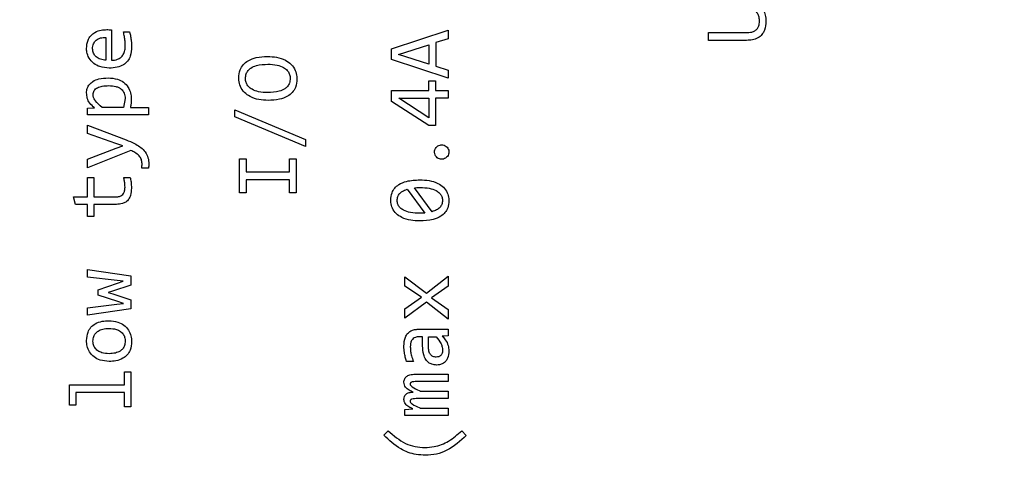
# Model space of a CAD drawing. Header units: millimetres. Extents: x 0 to 420, y 0 to 297.
# Tile 127 of 145: x 211.92 to 216.21, y 191.24 to 193.23. Entities that reach past the tile are written whole.
import ezdxf

# ---------------------------------------------------------------- set-up
doc = ezdxf.new("R2010")
doc.units = ezdxf.units.MM
doc.styles.add('SLDTEXTSTYLE0', font='TXT', dxfattribs={"width": 0.75})
doc.dimstyles.new('SLDDIMSTYLE0', dxfattribs={"dimtxt": 3.5, "dimasz": 3.302, "dimexe": 0, "dimexo": 0.0625, "dimgap": 0.875, "dimtad": 1, "dimlfac": 5, "dimrnd": 1e-09, "dimzin": 12, "dimdsep": 46, "dimtxsty": 'SLDTEXTSTYLE0', "dimsah": 1, "dimcen": 0.09, "dimadec": 0, "dimazin": 3, "dimtfac": 1, "dimtofl": 0, "dimtmove": 0, "dimatfit": 3, "dimfxl": 1, "dimfrac": 2, "dimtolj": 1, "dimtzin": 12, "dimarcsym": 0})

# ---------------------------------------------------------------- blocks, each defined once
blk = doc.blocks.new('_D_2')
at = {"color": 7, "linetype": 'Continuous', "lineweight": 18}
for p, q in [((185.436, 191.7553), (185.436, 250.8462)), ((235.436, 223.7553), (235.436, 250.8462)), ((235.436, 249.8462), (185.436, 249.8462))]:
    blk.add_line(p, q, dxfattribs=at)
for points in [[(185.436, 249.8462), (188.738, 249.3382), (188.738, 250.3542)], [(235.436, 249.8462), (232.134, 250.3542), (232.134, 249.3382)]]:
    blk.add_solid(points, dxfattribs=at)
at = {"color": 7, "linetype": 'Continuous', "lineweight": 18, "insert": (206.5569, 254.3579), "char_height": 3.5, "attachment_point": 1, "style": 'SLDTEXTSTYLE0'}
blk.add_mtext('250', dxfattribs=at)
blk = doc.blocks.new('_D_5')
at = {"color": 7, "linetype": 'Continuous', "lineweight": 18}
for p, q in [((186.436, 221.3553), (271.0027, 221.3553)), ((270.0027, 160.1553), (270.0027, 221.3553)), ((186.436, 160.1553), (271.0027, 160.1553))]:
    blk.add_line(p, q, dxfattribs=at)
for points in [[(270.0027, 221.3553), (269.4947, 218.0533), (270.5107, 218.0533)], [(270.0027, 160.1553), (270.5107, 163.4573), (269.4947, 163.4573)]]:
    blk.add_solid(points, dxfattribs=at)
at = {"color": 7, "linetype": 'Continuous', "lineweight": 18, "insert": (265.491, 186.8762), "char_height": 3.5, "attachment_point": 1, "rotation": 90, "style": 'SLDTEXTSTYLE0'}
blk.add_mtext('306', dxfattribs=at)

msp = doc.modelspace()

# ---------------------------------------------------------------- linework, layer by layer
at = {"color": 7, "linetype": 'Continuous', "lineweight": 25}
for p, q in [((212.324, 193.1848), (212.324, 193.0519)), ((212.3758, 193.1753), (212.4027, 193.1753)), ((213.5427, 193.1018), (213.7886, 193.1824)), ((213.7886, 193.1824), (213.7886, 193.1459)), ((214.922, 193.1723), (215.0846, 193.1723)), ((214.922, 193.1388), (214.922, 193.1723)), ((212.2989, 193.1513), (212.2989, 193.0519)), ((213.5733, 193.0775), (213.7051, 193.1192)), ((213.7051, 193.1192), (213.7051, 193.0354)), ((213.7886, 193.1459), (213.7351, 193.1289)), ((213.7351, 193.1289), (213.7351, 193.026)), ((215.0873, 193.1388), (214.922, 193.1388)), ((213.5427, 193.0557), (213.5427, 193.1018)), ((213.7051, 193.0354), (213.5733, 193.0775)), ((213.7886, 192.9742), (213.5427, 193.0557)), ((213.7351, 193.026), (213.7886, 193.0088)), ((213.7886, 193.0088), (213.7886, 192.9742)), ((213.7053, 192.9623), (213.7342, 192.9623)), ((213.7053, 192.9202), (213.7053, 192.9623)), ((213.7342, 192.9623), (213.7342, 192.9202)), ((213.5427, 192.8732), (213.5427, 192.9202)), ((213.5427, 192.9202), (213.7053, 192.9202)), ((213.7342, 192.9202), (213.7886, 192.9202)), ((213.7886, 192.9202), (213.7886, 192.8867)), ((212.3837, 192.8853), (212.3756, 192.8467)), ((213.7053, 192.7683), (213.5427, 192.8732)), ((213.7053, 192.8012), (213.5742, 192.8867)), ((213.5742, 192.8867), (213.7053, 192.8867)), ((213.7053, 192.8867), (213.7053, 192.8012)), ((213.7342, 192.8867), (213.7342, 192.7683)), ((213.7886, 192.8867), (213.7342, 192.8867)), ((212.2191, 192.8432), (212.2506, 192.8452)), ((212.2191, 192.8139), (212.2191, 192.8432)), ((212.4851, 192.8139), (212.2191, 192.8139)), ((212.3756, 192.8467), (212.2839, 192.8467)), ((212.406, 192.8467), (212.4851, 192.8467)), ((212.4851, 192.8467), (212.4851, 192.8139)), ((212.8612, 192.8368), (213.1678, 192.7077)), ((212.8612, 192.8055), (212.8612, 192.8368)), ((213.1678, 192.6764), (212.8612, 192.8055)), ((212.2191, 192.77), (212.3879, 192.7057)), ((212.2191, 192.7339), (212.2191, 192.77)), ((212.3432, 192.6898), (212.2191, 192.7339)), ((213.7342, 192.7683), (213.7053, 192.7683)), ((212.3733, 192.679), (212.3432, 192.6898)), ((213.1678, 192.7077), (213.1678, 192.6764)), ((212.2191, 192.6215), (212.344, 192.6693)), ((212.4079, 192.6596), (212.2191, 192.5842)), ((212.344, 192.6693), (212.3733, 192.679)), ((212.2191, 192.5842), (212.2191, 192.6215)), ((212.8813, 192.6224), (212.9095, 192.6224)), ((212.8813, 192.4752), (212.8813, 192.6224)), ((212.9095, 192.6224), (212.9095, 192.5657)), ((213.0986, 192.6224), (213.1273, 192.6224)), ((213.0986, 192.5657), (213.0986, 192.6224)), ((213.1273, 192.6224), (213.1273, 192.4752)), ((212.4853, 192.5829), (212.4556, 192.5829)), ((212.9095, 192.5657), (213.0986, 192.5657)), ((212.2191, 192.5421), (212.2466, 192.5421)), ((212.2191, 192.4573), (212.2191, 192.5421)), ((212.2466, 192.5421), (212.2466, 192.4573)), ((212.3771, 192.5421), (212.4053, 192.5421)), ((212.9095, 192.5318), (212.9095, 192.4752)), ((213.0986, 192.5318), (212.9095, 192.5318)), ((213.0986, 192.4752), (213.0986, 192.5318)), ((212.9095, 192.4752), (212.8813, 192.4752)), ((213.1273, 192.4752), (213.0986, 192.4752)), ((213.6106, 192.4907), (213.6875, 192.3864)), ((213.719, 192.3928), (213.6419, 192.4968)), ((212.1587, 192.4573), (212.2191, 192.4573)), ((212.1671, 192.4245), (212.1587, 192.4573)), ((212.2466, 192.4573), (212.3425, 192.4573)), ((212.2191, 192.4245), (212.1671, 192.4245)), ((212.2191, 192.3716), (212.2191, 192.4245)), ((212.2466, 192.4245), (212.2466, 192.3716)), ((212.3451, 192.4245), (212.2466, 192.4245)), ((212.2466, 192.3716), (212.2191, 192.3716)), ((212.2191, 192.1408), (212.4079, 192.1133)), ((212.2191, 192.1084), (212.2191, 192.1408)), ((212.3484, 192.0937), (212.2191, 192.1084)), ((212.3749, 192.091), (212.3484, 192.0937)), ((212.35, 192.0824), (212.3749, 192.091)), ((212.4079, 192.1133), (212.4079, 192.0736)), ((213.5998, 192.1096), (213.6945, 192.0386)), ((213.5998, 192.069), (213.5998, 192.1096)), ((213.6945, 192.0386), (213.7886, 192.1127)), ((213.7886, 192.1127), (213.7886, 192.0693)), ((212.266, 192.0529), (212.35, 192.0824)), ((212.266, 192.0293), (212.266, 192.0529)), ((212.3288, 192.0463), (212.3097, 192.041)), ((212.4079, 192.0736), (212.3288, 192.0463)), ((213.6725, 192.0203), (213.5998, 192.069)), ((213.7886, 192.0693), (213.7168, 192.0181)), ((212.3511, 192.0018), (212.266, 192.0293)), ((212.3097, 192.041), (212.3299, 192.0346)), ((212.3299, 192.0346), (212.4079, 192.0084)), ((212.376, 191.9938), (212.3511, 192.0018)), ((212.4079, 192.0084), (212.4079, 191.9698)), ((213.5998, 191.9705), (213.6725, 192.0203)), ((213.7168, 192.0181), (213.7886, 191.9677)), ((212.2191, 191.9746), (212.3473, 191.9903)), ((212.2191, 191.9427), (212.2191, 191.9746)), ((212.4079, 191.9698), (212.2191, 191.9427)), ((212.3473, 191.9903), (212.376, 191.9938)), ((213.6939, 191.9987), (213.5998, 191.9287)), ((213.5998, 191.9287), (213.5998, 191.9705)), ((213.7886, 191.9254), (213.6939, 191.9987)), ((213.7886, 191.9677), (213.7886, 191.9254)), ((213.6584, 191.8811), (213.7886, 191.8811)), ((213.7886, 191.8811), (213.7886, 191.8517)), ((213.6776, 191.8482), (213.661, 191.8482)), ((213.6776, 191.809), (213.6776, 191.8482)), ((213.7027, 191.8066), (213.7027, 191.8482)), ((213.7027, 191.8482), (213.7362, 191.8482)), ((213.7886, 191.8517), (213.7633, 191.8511)), ((213.6377, 191.7411), (213.6081, 191.7411)), ((212.3806, 191.6954), (212.4079, 191.6954)), ((212.3806, 191.6392), (212.3806, 191.6954)), ((212.4079, 191.6954), (212.4079, 191.544)), ((213.6511, 191.686), (213.7886, 191.686)), ((213.7886, 191.686), (213.7886, 191.6532)), ((212.1419, 191.6392), (212.3806, 191.6392)), ((212.1419, 191.5502), (212.1419, 191.6392)), ((213.7886, 191.6532), (213.6529, 191.6532)), ((212.1688, 191.6062), (212.1688, 191.5502)), ((212.3806, 191.6062), (212.1688, 191.6062)), ((212.3806, 191.544), (212.3806, 191.6062)), ((213.7886, 191.5791), (213.6564, 191.5791)), ((213.6672, 191.612), (213.7886, 191.612)), ((213.7886, 191.612), (213.7886, 191.5791)), ((212.1688, 191.5502), (212.1419, 191.5502)), ((212.4079, 191.544), (212.3806, 191.544)), ((213.5998, 191.5324), (213.6357, 191.534)), ((213.5998, 191.5051), (213.5998, 191.5324)), ((213.6672, 191.5379), (213.7886, 191.5379)), ((213.7886, 191.5379), (213.7886, 191.5051)), ((213.7886, 191.5051), (213.5998, 191.5051)), ((213.5083, 191.42), (213.5277, 191.439)), ((213.8477, 191.439), (213.8678, 191.4191))]:
    msp.add_line(p, q, dxfattribs=at)
for points, knots in [([(215.0822, 193.3099), (215.0959, 193.3088), (215.118, 193.307), (215.1447, 193.2915), (215.1606, 193.2721), (215.1699, 193.2484), (215.1708, 193.2317), (215.1713, 193.223)], [0, 0, 0, 0, 0.289072, 0.466079, 0.64362, 0.815355, 1, 1, 1, 1]), ([(215.1433, 193.2244), (215.1429, 193.2311), (215.1422, 193.2425), (215.1352, 193.2571), (215.1242, 193.2675), (215.1068, 193.2752), (215.0927, 193.2759), (215.0844, 193.2764)], [0, 0, 0, 0, 0.225549, 0.37758, 0.5303, 0.724501, 1, 1, 1, 1]), ([(215.0846, 193.1723), (215.0932, 193.1727), (215.1066, 193.1732), (215.1239, 193.1797), (215.1345, 193.1892), (215.1416, 193.2035), (215.1432, 193.2155), (215.1433, 193.2233), (215.1433, 193.2244)], [0, 0, 0, 0, 0.283013, 0.442869, 0.604193, 0.741974, 0.965308, 1, 1, 1, 1]), ([(215.1713, 193.223), (215.1704, 193.2093), (215.169, 193.1882), (215.1547, 193.163), (215.1363, 193.1479), (215.1127, 193.14), (215.0957, 193.1392), (215.0873, 193.1388)], [0, 0, 0, 0, 0.298614, 0.461236, 0.624787, 0.813242, 1, 1, 1, 1]), ([(212.2156, 193.1035), (212.2165, 193.1156), (212.2182, 193.1356), (212.2329, 193.1598), (212.253, 193.1757), (212.2777, 193.1843), (212.2955, 193.1851), (212.3035, 193.1855)], [0, 0, 0, 0, 0.264737, 0.436323, 0.608279, 0.823063, 1, 1, 1, 1]), ([(212.3035, 193.1855), (212.3069, 193.1854), (212.312, 193.1854), (212.3189, 193.185), (212.3223, 193.1849), (212.324, 193.1848)], [0, 0, 0, 0, 0.4996659, 0.7498787, 1, 1, 1, 1]), ([(212.3839, 193.1149), (212.3837, 193.1216), (212.3833, 193.1351), (212.3807, 193.1553), (212.3774, 193.1686), (212.3758, 193.1753)], [0, 0, 0, 0, 0.327792, 0.662624, 1, 1, 1, 1]), ([(212.4027, 193.1753), (212.4042, 193.1688), (212.4074, 193.1559), (212.4106, 193.134), (212.411, 193.1187), (212.4113, 193.1101)], [0, 0, 0, 0, 0.303541, 0.606918, 1, 1, 1, 1]), ([(212.2418, 193.1019), (212.2419, 193.1058), (212.2423, 193.1132), (212.2453, 193.1236), (212.2504, 193.1325), (212.2576, 193.1398), (212.2662, 193.1455), (212.2799, 193.151), (212.2911, 193.1512), (212.2989, 193.1513)], [0, 0, 0, 0, 0.134908, 0.257712, 0.374343, 0.491618, 0.611296, 0.732983, 1, 1, 1, 1]), ([(212.324, 193.0519), (212.333, 193.0525), (212.3477, 193.0536), (212.3653, 193.0639), (212.3768, 193.0776), (212.3831, 193.0955), (212.3836, 193.1085), (212.3839, 193.1149)], [0, 0, 0, 0, 0.271611, 0.438407, 0.605533, 0.805115, 1, 1, 1, 1]), ([(212.3138, 193.0177), (212.3002, 193.0189), (212.2763, 193.0209), (212.2455, 193.0373), (212.2254, 193.0599), (212.2164, 193.0837), (212.2158, 193.0982), (212.2156, 193.1035)], [0, 0, 0, 0, 0.278572, 0.48979, 0.702207, 0.8908, 1, 1, 1, 1]), ([(212.2989, 193.0519), (212.291, 193.0529), (212.2762, 193.0549), (212.26, 193.0643), (212.2505, 193.0741), (212.2454, 193.0825), (212.2423, 193.0919), (212.242, 193.0985), (212.2418, 193.1019)], [0, 0, 0, 0, 0.280893, 0.529912, 0.649824, 0.764276, 0.879073, 1, 1, 1, 1]), ([(212.4113, 193.1101), (212.4104, 193.0965), (212.4091, 193.0747), (212.395, 193.0476), (212.3753, 193.0301), (212.3471, 193.0194), (212.3257, 193.0183), (212.3138, 193.0177)], [0, 0, 0, 0, 0.263773, 0.422384, 0.581899, 0.768722, 1, 1, 1, 1]), ([(212.8778, 192.9748), (212.8788, 192.9871), (212.8806, 193.0083), (212.8969, 193.0343), (212.9209, 193.0535), (212.9572, 193.0664), (212.9863, 193.0677), (213.0025, 193.0684)], [0, 0, 0, 0, 0.207369, 0.357323, 0.507129, 0.723817, 1, 1, 1, 1]), ([(212.9071, 192.9728), (212.9076, 192.9796), (212.9085, 192.992), (212.9177, 193.0077), (212.9325, 193.0209), (212.962, 193.0332), (212.9879, 193.0342), (213.0049, 193.0349)], [0, 0, 0, 0, 0.155429, 0.281818, 0.407684, 0.609224, 1, 1, 1, 1]), ([(213.0025, 193.0684), (213.0159, 193.0679), (213.0429, 193.0669), (213.0787, 193.0549), (213.1074, 193.0351), (213.1243, 193.0095), (213.1301, 192.9869), (213.1305, 192.9744), (213.1306, 192.971)], [0, 0, 0, 0, 0.2224752, 0.4463354, 0.618852, 0.7925917, 0.9442887, 1, 1, 1, 1]), ([(213.0049, 193.0349), (213.0184, 193.0343), (213.0417, 193.0332), (213.0706, 193.0231), (213.0884, 193.0093), (213.0985, 192.9941), (213.1013, 192.9814), (213.1014, 192.9743), (213.1015, 192.9728)], [0, 0, 0, 0, 0.3139215, 0.5454234, 0.7026469, 0.8333622, 0.9644088, 1, 1, 1, 1]), ([(212.2156, 192.9097), (212.216, 192.9165), (212.2171, 192.9305), (212.2278, 192.9481), (212.2453, 192.9626), (212.273, 192.9735), (212.2963, 192.9746), (212.3101, 192.9752)], [0, 0, 0, 0, 0.156787, 0.322213, 0.461505, 0.679514, 1, 1, 1, 1]), ([(212.3101, 192.9752), (212.3237, 192.9743), (212.3472, 192.9728), (212.3778, 192.9576), (212.3976, 192.9362), (212.4084, 192.91), (212.4095, 192.8921), (212.4102, 192.8829)], [0, 0, 0, 0, 0.263156, 0.456586, 0.651437, 0.820379, 1, 1, 1, 1]), ([(213.0054, 192.8776), (212.992, 192.8781), (212.965, 192.8792), (212.9292, 192.8911), (212.9007, 192.911), (212.8839, 192.9365), (212.8782, 192.9591), (212.8779, 192.9715), (212.8778, 192.9748)], [0, 0, 0, 0, 0.223089, 0.447521, 0.619646, 0.7929, 0.945132, 1, 1, 1, 1]), ([(213.0036, 192.9111), (212.9902, 192.9117), (212.9668, 192.9129), (212.9379, 192.9229), (212.9201, 192.9365), (212.9101, 192.9514), (212.9073, 192.964), (212.9071, 192.9712), (212.9071, 192.9728)], [0, 0, 0, 0, 0.314655, 0.548478, 0.702902, 0.832094, 0.961603, 1, 1, 1, 1]), ([(213.1015, 192.9728), (213.101, 192.966), (213.1, 192.9536), (213.0906, 192.938), (213.0757, 192.9248), (213.0464, 192.9127), (213.0206, 192.9117), (213.0036, 192.9111)], [0, 0, 0, 0, 0.155974, 0.282545, 0.408552, 0.611076, 1, 1, 1, 1]), ([(213.1306, 192.971), (213.1295, 192.9584), (213.1278, 192.937), (213.1114, 192.9111), (213.0875, 192.8923), (213.0511, 192.8796), (213.0219, 192.8783), (213.0054, 192.8776)], [0, 0, 0, 0, 0.212413, 0.358593, 0.504629, 0.72091, 1, 1, 1, 1]), ([(212.2506, 192.8452), (212.2429, 192.8515), (212.229, 192.8628), (212.2174, 192.8865), (212.2162, 192.9021), (212.2156, 192.9097)], [0, 0, 0, 0, 0.388552, 0.698299, 1, 1, 1, 1]), ([(212.2442, 192.9031), (212.2444, 192.9063), (212.2448, 192.9123), (212.2486, 192.9208), (212.2548, 192.9277), (212.2664, 192.9351), (212.2858, 192.9408), (212.3024, 192.9414), (212.3116, 192.9417)], [0, 0, 0, 0, 0.108012, 0.209043, 0.312283, 0.426353, 0.680254, 1, 1, 1, 1]), ([(212.2839, 192.8467), (212.2724, 192.856), (212.2573, 192.8683), (212.2456, 192.8895), (212.2446, 192.8987), (212.2442, 192.9031)], [0, 0, 0, 0, 0.613492, 0.815329, 1, 1, 1, 1]), ([(212.3116, 192.9417), (212.3224, 192.9412), (212.3375, 192.9405), (212.3555, 192.9339), (212.3659, 192.9272), (212.3739, 192.9188), (212.3797, 192.9089), (212.3831, 192.8975), (212.3835, 192.8895), (212.3837, 192.8853)], [0, 0, 0, 0, 0.307507, 0.434926, 0.550583, 0.660479, 0.768162, 0.879534, 1, 1, 1, 1]), ([(212.4102, 192.8829), (212.4101, 192.8795), (212.41, 192.8729), (212.4091, 192.8607), (212.4072, 192.8521), (212.406, 192.8467)], [0, 0, 0, 0, 0.27427, 0.548543, 1, 1, 1, 1]), ([(212.3879, 192.7057), (212.4002, 192.7005), (212.4284, 192.6888), (212.4629, 192.6662), (212.4821, 192.6349), (212.486, 192.614), (212.4861, 192.6025), (212.4862, 192.6003)], [0, 0, 0, 0, 0.259302, 0.595758, 0.776625, 0.957349, 1, 1, 1, 1]), ([(212.4571, 192.6023), (212.4566, 192.6086), (212.4555, 192.6208), (212.4438, 192.6381), (212.4271, 192.6504), (212.4138, 192.6568), (212.4079, 192.6596)], [0, 0, 0, 0, 0.233253, 0.449669, 0.755583, 1, 1, 1, 1]), ([(213.7294, 192.6526), (213.7297, 192.656), (213.7303, 192.6629), (213.7355, 192.6723), (213.7434, 192.6794), (213.7523, 192.6834), (213.7583, 192.6838), (213.7609, 192.6839)], [0, 0, 0, 0, 0.2059209, 0.4187157, 0.6341113, 0.8457511, 1, 1, 1, 1]), ([(213.7609, 192.6213), (213.7575, 192.6216), (213.7505, 192.6222), (213.741, 192.6275), (213.7338, 192.6354), (213.7298, 192.6443), (213.7295, 192.6502), (213.7294, 192.6526)], [0, 0, 0, 0, 0.20566, 0.424886, 0.63864, 0.853281, 1, 1, 1, 1]), ([(213.7609, 192.6839), (213.7643, 192.6836), (213.7711, 192.683), (213.7803, 192.6777), (213.7874, 192.67), (213.7914, 192.6611), (213.7918, 192.6551), (213.7919, 192.6526)], [0, 0, 0, 0, 0.207736, 0.417783, 0.633128, 0.848744, 1, 1, 1, 1]), ([(213.7919, 192.6526), (213.7917, 192.6492), (213.7911, 192.6423), (213.7858, 192.633), (213.7779, 192.6258), (213.7691, 192.6219), (213.7632, 192.6215), (213.7609, 192.6213)], [0, 0, 0, 0, 0.207461, 0.423902, 0.637464, 0.856197, 1, 1, 1, 1]), ([(212.4556, 192.5829), (212.4558, 192.5846), (212.4563, 192.5879), (212.4569, 192.5943), (212.457, 192.5991), (212.4571, 192.6023)], [0, 0, 0, 0, 0.256841, 0.513644, 1, 1, 1, 1]), ([(212.4862, 192.6003), (212.4862, 192.5987), (212.4862, 192.5955), (212.4859, 192.5897), (212.4855, 192.5855), (212.4853, 192.5829)], [0, 0, 0, 0, 0.278035, 0.556089, 1, 1, 1, 1]), ([(212.3828, 192.5), (212.3827, 192.5034), (212.3825, 192.5121), (212.3807, 192.5262), (212.3783, 192.5368), (212.3771, 192.5421)], [0, 0, 0, 0, 0.2351, 0.616163, 1, 1, 1, 1]), ([(212.4053, 192.5421), (212.4067, 192.5356), (212.4091, 192.5246), (212.4103, 192.5087), (212.4105, 192.4996), (212.4106, 192.495)], [0, 0, 0, 0, 0.4214293, 0.7101698, 1, 1, 1, 1]), ([(213.5392, 192.4439), (213.5401, 192.4545), (213.5416, 192.473), (213.5552, 192.4962), (213.5768, 192.5144), (213.6143, 192.5292), (213.6461, 192.5306), (213.6657, 192.5314)], [0, 0, 0, 0, 0.181471, 0.3172, 0.452715, 0.663302, 1, 1, 1, 1]), ([(213.6657, 192.5314), (213.679, 192.5309), (213.7059, 192.5298), (213.7416, 192.5194), (213.7695, 192.5009), (213.7863, 192.4772), (213.7915, 192.4556), (213.7919, 192.4435), (213.7919, 192.4402)], [0, 0, 0, 0, 0.229043, 0.4592256, 0.625968, 0.7938162, 0.9424492, 1, 1, 1, 1]), ([(212.3425, 192.4573), (212.3481, 192.4576), (212.3574, 192.4582), (212.3691, 192.4639), (212.3769, 192.4723), (212.3821, 192.4848), (212.3826, 192.4945), (212.3828, 192.5)], [0, 0, 0, 0, 0.2499113, 0.4090608, 0.5689855, 0.7545738, 1, 1, 1, 1]), ([(212.4106, 192.495), (212.41, 192.4845), (212.4092, 192.4679), (212.3998, 192.4469), (212.3872, 192.4343), (212.3684, 192.4258), (212.3541, 192.425), (212.3451, 192.4245)], [0, 0, 0, 0, 0.284258, 0.448348, 0.61384, 0.757994, 1, 1, 1, 1]), ([(213.5671, 192.4422), (213.5676, 192.4477), (213.5686, 192.4583), (213.5771, 192.4719), (213.5909, 192.4837), (213.6031, 192.488), (213.6106, 192.4907)], [0, 0, 0, 0, 0.233924, 0.451488, 0.664421, 1, 1, 1, 1]), ([(213.6419, 192.4968), (213.6452, 192.4972), (213.651, 192.4977), (213.6593, 192.4983), (213.6643, 192.4983), (213.6668, 192.4984)], [0, 0, 0, 0, 0.400636, 0.700148, 1, 1, 1, 1]), ([(213.6668, 192.4984), (213.6802, 192.4978), (213.7042, 192.4969), (213.7332, 192.4878), (213.751, 192.4753), (213.7605, 192.4622), (213.7637, 192.4506), (213.7639, 192.4439), (213.764, 192.4422)], [0, 0, 0, 0, 0.321981, 0.577082, 0.717885, 0.837926, 0.958172, 1, 1, 1, 1]), ([(213.6657, 192.3527), (213.6523, 192.3532), (213.6254, 192.3544), (213.5899, 192.3648), (213.562, 192.383), (213.5452, 192.4064), (213.5396, 192.4281), (213.5393, 192.4403), (213.5392, 192.4439)], [0, 0, 0, 0, 0.228889, 0.458847, 0.624012, 0.790336, 0.938504, 1, 1, 1, 1]), ([(213.6646, 192.3857), (213.6512, 192.3862), (213.6271, 192.3872), (213.598, 192.3963), (213.5802, 192.4087), (213.5707, 192.4218), (213.5674, 192.4334), (213.5672, 192.4403), (213.5671, 192.4422)], [0, 0, 0, 0, 0.320821, 0.576219, 0.716282, 0.835545, 0.955024, 1, 1, 1, 1]), ([(213.7919, 192.4402), (213.7911, 192.4296), (213.7895, 192.4111), (213.7757, 192.3879), (213.7542, 192.3697), (213.7168, 192.3549), (213.6851, 192.3535), (213.6657, 192.3527)], [0, 0, 0, 0, 0.1808771, 0.3176847, 0.4541861, 0.6647597, 1, 1, 1, 1]), ([(213.764, 192.4422), (213.7634, 192.4362), (213.7625, 192.425), (213.7526, 192.4102), (213.7379, 192.399), (213.7255, 192.395), (213.719, 192.3928)], [0, 0, 0, 0, 0.244287, 0.461495, 0.71544, 1, 1, 1, 1]), ([(213.6875, 192.3864), (213.6841, 192.3862), (213.6787, 192.3859), (213.671, 192.3858), (213.6667, 192.3858), (213.6646, 192.3857)], [0, 0, 0, 0, 0.4362063, 0.7181199, 1, 1, 1, 1]), ([(212.2156, 191.8316), (212.2166, 191.8443), (212.2183, 191.8652), (212.2337, 191.8905), (212.2549, 191.9075), (212.2821, 191.9169), (212.3023, 191.9178), (212.3119, 191.9182)], [0, 0, 0, 0, 0.257557, 0.422801, 0.588329, 0.804249, 1, 1, 1, 1]), ([(212.3119, 191.9182), (212.3254, 191.9172), (212.3489, 191.9155), (212.3794, 191.9001), (212.3991, 191.8785), (212.4098, 191.853), (212.4108, 191.8358), (212.4113, 191.8276)], [0, 0, 0, 0, 0.267715, 0.4636086, 0.6606718, 0.8377281, 1, 1, 1, 1]), ([(212.2433, 191.8296), (212.2439, 191.8364), (212.2449, 191.8484), (212.2535, 191.8637), (212.267, 191.8753), (212.2875, 191.8835), (212.3041, 191.8843), (212.3134, 191.8847)], [0, 0, 0, 0, 0.201379, 0.354525, 0.507686, 0.724033, 1, 1, 1, 1]), ([(212.3134, 191.8847), (212.3242, 191.8841), (212.3414, 191.883), (212.3632, 191.8727), (212.3765, 191.8592), (212.3829, 191.8437), (212.3833, 191.8338), (212.3835, 191.8296)], [0, 0, 0, 0, 0.320279, 0.512019, 0.705285, 0.875229, 1, 1, 1, 1]), ([(213.5962, 191.8072), (213.5971, 191.821), (213.5983, 191.8408), (213.6116, 191.8633), (213.6257, 191.8745), (213.642, 191.8803), (213.653, 191.8808), (213.6584, 191.8811)], [0, 0, 0, 0, 0.370365, 0.534357, 0.699214, 0.852656, 1, 1, 1, 1]), ([(212.3145, 191.741), (212.3009, 191.742), (212.2774, 191.7438), (212.2471, 191.7594), (212.2274, 191.7812), (212.2169, 191.8066), (212.216, 191.8236), (212.2156, 191.8316)], [0, 0, 0, 0, 0.268505, 0.465091, 0.662737, 0.841004, 1, 1, 1, 1]), ([(212.3134, 191.7745), (212.3026, 191.7752), (212.2854, 191.7762), (212.2636, 191.7865), (212.2504, 191.8001), (212.2439, 191.8156), (212.2435, 191.8254), (212.2433, 191.8296)], [0, 0, 0, 0, 0.320305, 0.512044, 0.705287, 0.875231, 1, 1, 1, 1]), ([(212.3835, 191.8296), (212.383, 191.8228), (212.382, 191.8108), (212.3734, 191.7957), (212.36, 191.7841), (212.3394, 191.7758), (212.3228, 191.775), (212.3134, 191.7745)], [0, 0, 0, 0, 0.201291, 0.353803, 0.506268, 0.721751, 1, 1, 1, 1]), ([(213.661, 191.8482), (213.656, 191.8478), (213.6473, 191.8471), (213.6364, 191.8406), (213.6287, 191.8313), (213.6246, 191.8187), (213.6242, 191.8095), (213.624, 191.8048)], [0, 0, 0, 0, 0.229439, 0.4012, 0.573074, 0.781093, 1, 1, 1, 1]), ([(213.7362, 191.8482), (213.7442, 191.8384), (213.7553, 191.8248), (213.7633, 191.8046), (213.7642, 191.7956), (213.7646, 191.7916)], [0, 0, 0, 0, 0.583979, 0.811535, 1, 1, 1, 1]), ([(213.7633, 191.8511), (213.7678, 191.8461), (213.7788, 191.834), (213.79, 191.8117), (213.7913, 191.7942), (213.7919, 191.7863)], [0, 0, 0, 0, 0.276397, 0.67602, 1, 1, 1, 1]), ([(212.4113, 191.8276), (212.4102, 191.8149), (212.4085, 191.794), (212.3931, 191.7688), (212.372, 191.7519), (212.3446, 191.7424), (212.3242, 191.7415), (212.3145, 191.741)], [0, 0, 0, 0, 0.256893, 0.421173, 0.585656, 0.801735, 1, 1, 1, 1]), ([(213.6081, 191.7411), (213.6061, 191.7475), (213.6019, 191.7601), (213.5974, 191.7823), (213.5967, 191.7981), (213.5962, 191.8072)], [0, 0, 0, 0, 0.296764, 0.593624, 1, 1, 1, 1]), ([(213.624, 191.8048), (213.6243, 191.7981), (213.6248, 191.7847), (213.6295, 191.7633), (213.6348, 191.7491), (213.6377, 191.7411)], [0, 0, 0, 0, 0.306038, 0.612042, 1, 1, 1, 1]), ([(213.7382, 191.7252), (213.7314, 191.7258), (213.7189, 191.7267), (213.7027, 191.7357), (213.6897, 191.7501), (213.6791, 191.7749), (213.6782, 191.7959), (213.6776, 191.809)], [0, 0, 0, 0, 0.17372, 0.318789, 0.463568, 0.665154, 1, 1, 1, 1]), ([(213.7371, 191.7598), (213.7345, 191.76), (213.7296, 191.7602), (213.7227, 191.7623), (213.7167, 191.7659), (213.7116, 191.771), (213.7076, 191.7778), (213.7034, 191.7896), (213.703, 191.7995), (213.7027, 191.8066)], [0, 0, 0, 0, 0.116499, 0.223421, 0.326257, 0.431114, 0.549882, 0.681577, 1, 1, 1, 1]), ([(213.7646, 191.7916), (213.7643, 191.7867), (213.7639, 191.7797), (213.7602, 191.7716), (213.7567, 191.7671), (213.7525, 191.7637), (213.7462, 191.7605), (213.7408, 191.7601), (213.7371, 191.7598)], [0, 0, 0, 0, 0.304388, 0.434564, 0.55758, 0.663018, 0.768967, 1, 1, 1, 1]), ([(213.7919, 191.7863), (213.7912, 191.7757), (213.79, 191.7597), (213.779, 191.741), (213.7665, 191.731), (213.7522, 191.726), (213.7427, 191.7255), (213.7382, 191.7252)], [0, 0, 0, 0, 0.3404414, 0.5149847, 0.6907096, 0.850952, 1, 1, 1, 1]), ([(213.5962, 191.6503), (213.5964, 191.6531), (213.5967, 191.6585), (213.5993, 191.666), (213.6038, 191.6724), (213.6126, 191.6796), (213.6289, 191.6852), (213.6431, 191.6857), (213.6511, 191.686)], [0, 0, 0, 0, 0.113765, 0.217833, 0.319085, 0.424919, 0.67389, 1, 1, 1, 1]), ([(213.6372, 191.6071), (213.6312, 191.6099), (213.619, 191.6156), (213.6049, 191.6258), (213.5972, 191.6385), (213.5966, 191.6463), (213.5962, 191.6503)], [0, 0, 0, 0, 0.316249, 0.635739, 0.81001, 1, 1, 1, 1]), ([(213.6529, 191.6532), (213.6482, 191.6531), (213.6413, 191.653), (213.6327, 191.6517), (213.6281, 191.6501), (213.6253, 191.648), (213.6239, 191.6455), (213.6236, 191.6435), (213.6236, 191.6423), (213.6236, 191.6422)], [0, 0, 0, 0, 0.408587, 0.594648, 0.749875, 0.823428, 0.897782, 0.988772, 1, 1, 1, 1]), ([(213.6236, 191.6422), (213.6237, 191.641), (213.6239, 191.6386), (213.6266, 191.6341), (213.6389, 191.6245), (213.6537, 191.6184), (213.6657, 191.6127), (213.6672, 191.612)], [0, 0, 0, 0, 0.065096, 0.130116, 0.275742, 0.908188, 1, 1, 1, 1]), ([(213.5962, 191.5758), (213.5965, 191.58), (213.5971, 191.5871), (213.6021, 191.5958), (213.6095, 191.6021), (213.6216, 191.6065), (213.6314, 191.6069), (213.6372, 191.6071)], [0, 0, 0, 0, 0.213063, 0.357272, 0.501577, 0.700904, 1, 1, 1, 1]), ([(213.6357, 191.534), (213.6297, 191.5369), (213.6177, 191.5428), (213.6036, 191.5531), (213.597, 191.5655), (213.5965, 191.5725), (213.5962, 191.5758)], [0, 0, 0, 0, 0.328199, 0.660029, 0.837064, 1, 1, 1, 1]), ([(213.6564, 191.5791), (213.6519, 191.5791), (213.6429, 191.5789), (213.6327, 191.578), (213.6269, 191.5753), (213.625, 191.5735), (213.6238, 191.571), (213.6236, 191.569), (213.6236, 191.5679)], [0, 0, 0, 0, 0.352812, 0.707339, 0.7880428, 0.8488387, 0.9098701, 1, 1, 1, 1]), ([(213.6236, 191.5679), (213.6237, 191.5667), (213.6239, 191.5643), (213.6266, 191.5599), (213.639, 191.5501), (213.6537, 191.5438), (213.6658, 191.5385), (213.6672, 191.5379)], [0, 0, 0, 0, 0.064615, 0.12896, 0.276243, 0.918746, 1, 1, 1, 1]), ([(213.6899, 191.3325), (213.6765, 191.3332), (213.6393, 191.3352), (213.5725, 191.3596), (213.5316, 191.3981), (213.5083, 191.42)], [0, 0, 0, 0, 0.194006, 0.539772, 1, 1, 1, 1]), ([(213.5277, 191.439), (213.5516, 191.4183), (213.5866, 191.3882), (213.6443, 191.3687), (213.6731, 191.3669), (213.6875, 191.366)], [0, 0, 0, 0, 0.520453, 0.760314, 1, 1, 1, 1]), ([(213.6875, 191.366), (213.7009, 191.3668), (213.7369, 191.3689), (213.7944, 191.3918), (213.8295, 191.4229), (213.8477, 191.439)], [0, 0, 0, 0, 0.222901, 0.598326, 1, 1, 1, 1]), ([(213.8678, 191.4191), (213.8413, 191.3947), (213.8027, 191.3592), (213.738, 191.3357), (213.7059, 191.3336), (213.6899, 191.3325)], [0, 0, 0, 0, 0.525722, 0.763801, 1, 1, 1, 1])]:
    msp.add_open_spline(points, degree=3, knots=knots, dxfattribs=at)

# ---------------------------------------------------------------- dimensions: what is measured, and where the dimension line sits
at = {"color": 7, "linetype": 'Continuous', "lineweight": 18}
dim = msp.add_linear_dim(base=(185.436, 249.8462), p1=(235.436, 222.7553), p2=(185.436, 190.7553), dimstyle='SLDDIMSTYLE0', dxfattribs=at)
dim.commit()
dim.dimension.update_dxf_attribs({"geometry": '_D_2', "text_midpoint": (210.436, 249.8462), "dimtype": 160})
dim = msp.add_linear_dim(base=(270.0027, 221.3553), p1=(185.436, 160.1553), p2=(185.436, 221.3553), angle=90, dimstyle='SLDDIMSTYLE0', dxfattribs=at)
dim.commit()
dim.dimension.update_dxf_attribs({"geometry": '_D_5', "text_midpoint": (270.0027, 190.7553), "dimtype": 160})

doc.saveas('drawing.dxf')
